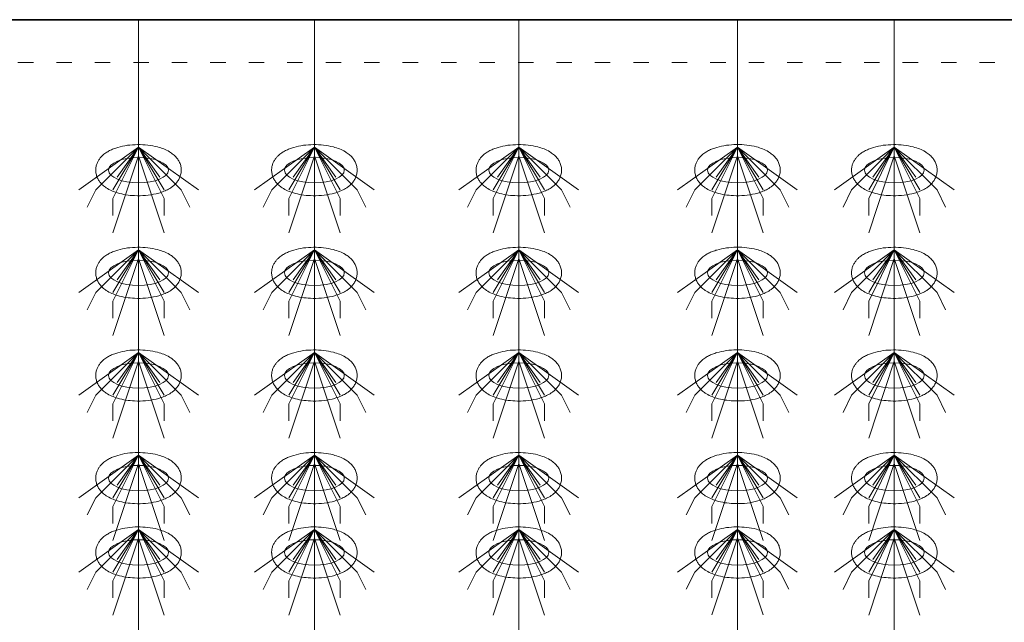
# Model space of a CAD drawing. Header units: metres. Extents: x 703769 to 722343, y 4313031 to 4317457.
# Tile 74 of 256: x 707721.5 to 707728.41, y 4313309.9 to 4313314.13. Entities that reach past the tile are written whole.
import ezdxf

# ---------------------------------------------------------------- set-up
doc = ezdxf.new("R2010")
doc.units = ezdxf.units.M
doc.header["$LTSCALE"] = 0.5
doc.linetypes.add('ACAD_ISO03W100', pattern=[30, 12, -18])
doc.linetypes.add('DASHED', pattern=[19.05, 12.7, -6.35])
for name, color, linetype, lineweight in [('4虚线层', 6, 'DASHED', 18), ('粗实线层', 7, 'Continuous', 35), ('设备', 6, 'Continuous', 18)]:
    doc.layers.add(name, color=color, linetype=linetype, lineweight=lineweight)

# ---------------------------------------------------------------- blocks, each defined once
blk = doc.blocks.new('hh_1')
at = {"layer": '设备'}
for p, q in [((-268840, 164960), (-268910, 164910)), ((-268840, 164960), (-268890, 164910)), ((-268840, 164960), (-268870, 164900)), ((-268840, 164960), (-268870, 164910)), ((-268840, 164960), (-268865, 164925)), ((-268840, 164960), (-268790, 164910)), ((-268840, 164960), (-268815, 164925)), ((-268840, 164960), (-268770, 164910)), ((-268840, 164960), (-268810, 164910)), ((-268840, 164960), (-268810, 164900)), ((-268840, 164950), (-268870, 164860)), ((-268840, 164950), (-268810, 164860)), ((-268890, 164910), (-268900, 164890)), ((-268790, 164910), (-268780, 164890)), ((-268870, 164900), (-268870, 164880)), ((-268810, 164900), (-268810, 164880))]:
    blk.add_line(p, q, dxfattribs=at)
blk = doc.blocks.new('dawda')
at = {"color": 7}
blk.add_line((535550.5, 33373.4), (541041.6, 33373.4), dxfattribs=at)
at = {"layer": '4虚线层', "color": 7, "linetype": 'ACAD_ISO03W100', "ltscale": 3}
blk.add_line((535550.5, 33323.4), (541041.6, 33323.4), dxfattribs=at)
at = {"layer": '设备', "color": 7}
for p, q in [((537941.5, 33373.4), (537941.5, 31373.4)), ((538147.3, 33373.4), (538147.3, 31373.4)), ((538386.4, 33373.4), (538386.4, 31373.4)), ((538642.3, 33373.4), (538642.3, 31373.4)), ((538825.8, 33373.4), (538825.8, 31373.4))]:
    blk.add_line(p, q, dxfattribs=at)
for centre in [(537941.5, 33197.5), (538147.3, 33197.5), (538386.4, 33197.5), (538642.3, 33197.5), (538825.8, 33197.5), (537941.5, 33077.5), (538147.3, 33077.5), (538386.4, 33077.5), (538642.3, 33077.5), (538825.8, 33077.5), (537941.5, 32957.5), (538147.3, 32957.5), (538386.4, 32957.5), (538642.3, 32957.5), (538825.8, 32957.5), (537941.5, 32837.5), (538147.3, 32837.5), (538386.4, 32837.5), (538642.3, 32837.5), (538825.8, 32837.5), (537941.5, 32750.6), (538147.3, 32750.6), (538386.4, 32750.6), (538642.3, 32750.6), (538825.8, 32750.6)]:
    blk.add_ellipse(centre, major_axis=(-35, 0), ratio=0.42498, dxfattribs=at)
for points in [[(537891.5, 33197.5), (537891.5, 33198.9), (537891.6, 33200.3), (537892.1, 33203), (537892.5, 33204.3), (537893.5, 33206.7), (537894.1, 33207.9), (537895.3, 33210), (537896, 33211), (537897.5, 33212.8), (537898.3, 33213.6), (537900.4, 33215.6), (537901.8, 33216.7), (537904.7, 33218.7), (537906.1, 33219.6), (537909.2, 33221.1), (537910.8, 33221.8), (537914, 33223.1), (537915.6, 33223.6), (537920.9, 33225.2), (537924.7, 33226), (537932.4, 33227.1), (537936.4, 33227.3), (537944.4, 33227.4), (537948.4, 33227.2), (537956.2, 33226.3), (537960.1, 33225.6), (537966.2, 33224), (537968.7, 33223.2), (537973.3, 33221.4), (537975.6, 33220.3), (537979.3, 33218.1), (537980.7, 33217.1), (537983.5, 33214.8), (537984.9, 33213.5), (537987, 33210.9), (537987.8, 33209.7), (537989.3, 33207.1), (537990, 33205.7), (537991, 33202.6), (537991.3, 33201), (537991.6, 33197.7), (537991.5, 33195.9), (537991, 33192.7), (537990.6, 33191.1), (537989.4, 33188.1), (537988.7, 33186.8), (537987.1, 33184.3), (537986.3, 33183.1), (537984.4, 33181.1), (537983.5, 33180.2), (537981.5, 33178.5), (537980.4, 33177.7), (537977.6, 33175.9), (537975.9, 33174.9), (537972.1, 33173.1), (537970.2, 33172.4), (537966.3, 33171), (537964.2, 33170.4), (537958.2, 33169), (537954, 33168.3), (537945.5, 33167.6), (537941.2, 33167.5), (537933.5, 33167.9), (537930, 33168.2), (537923.4, 33169.3), (537920.2, 33170), (537914.7, 33171.7), (537912.4, 33172.5), (537908, 33174.4), (537905.8, 33175.6), (537902.4, 33177.8), (537901, 33178.9), (537898.4, 33181.2), (537897.2, 33182.5), (537895.2, 33185.2), (537894.5, 33186.4), (537893.1, 33189), (537892.6, 33190.5), (537891.8, 33193.5), (537891.5, 33195.1), (537891.5, 33197), (537891.5, 33197.2), (537891.5, 33197.5)], [(538097.2, 33197.5), (538097.2, 33198.9), (538097.4, 33200.3), (538097.9, 33203), (538098.3, 33204.3), (538099.3, 33206.7), (538099.8, 33207.9), (538101.1, 33210), (538101.8, 33211), (538103.3, 33212.8), (538104.1, 33213.6), (538106.2, 33215.6), (538107.6, 33216.7), (538110.4, 33218.7), (538111.9, 33219.6), (538115, 33221.1), (538116.5, 33221.8), (538119.8, 33223.1), (538121.4, 33223.6), (538126.7, 33225.2), (538130.5, 33226), (538138.2, 33227.1), (538142.2, 33227.3), (538150.2, 33227.4), (538154.2, 33227.2), (538162, 33226.3), (538165.8, 33225.6), (538172, 33224), (538174.4, 33223.2), (538179.1, 33221.4), (538181.4, 33220.3), (538185, 33218.1), (538186.5, 33217.1), (538189.3, 33214.8), (538190.6, 33213.5), (538192.8, 33210.9), (538193.6, 33209.7), (538195.1, 33207.1), (538195.8, 33205.7), (538196.8, 33202.6), (538197.1, 33201), (538197.4, 33197.7), (538197.3, 33195.9), (538196.8, 33192.7), (538196.4, 33191.1), (538195.2, 33188.1), (538194.5, 33186.8), (538192.9, 33184.3), (538192.1, 33183.1), (538190.2, 33181.1), (538189.2, 33180.2), (538187.2, 33178.5), (538186.2, 33177.7), (538183.4, 33175.9), (538181.6, 33174.9), (538177.9, 33173.1), (538176, 33172.4), (538172, 33171), (538170, 33170.4), (538163.9, 33169), (538159.8, 33168.3), (538151.3, 33167.6), (538147, 33167.5), (538139.2, 33167.9), (538135.8, 33168.2), (538129.2, 33169.3), (538125.9, 33170), (538120.5, 33171.7), (538118.2, 33172.5), (538113.7, 33174.4), (538111.6, 33175.6), (538108.2, 33177.8), (538106.8, 33178.9), (538104.2, 33181.2), (538103, 33182.5), (538101, 33185.2), (538100.3, 33186.4), (538098.9, 33189), (538098.4, 33190.5), (538097.6, 33193.5), (538097.3, 33195.1), (538097.2, 33197), (538097.2, 33197.2), (538097.2, 33197.5)], [(538336.4, 33197.5), (538336.4, 33198.9), (538336.5, 33200.3), (538337.1, 33203), (538337.5, 33204.3), (538338.4, 33206.7), (538339, 33207.9), (538340.3, 33210), (538341, 33211), (538342.5, 33212.8), (538343.2, 33213.6), (538345.3, 33215.6), (538346.7, 33216.7), (538349.6, 33218.7), (538351.1, 33219.6), (538354.1, 33221.1), (538355.7, 33221.8), (538358.9, 33223.1), (538360.6, 33223.6), (538365.9, 33225.2), (538369.6, 33226), (538377.4, 33227.1), (538381.4, 33227.3), (538389.4, 33227.4), (538393.4, 33227.2), (538401.2, 33226.3), (538405, 33225.6), (538411.2, 33224), (538413.6, 33223.2), (538418.3, 33221.4), (538420.5, 33220.3), (538424.2, 33218.1), (538425.6, 33217.1), (538428.4, 33214.8), (538429.8, 33213.5), (538431.9, 33210.9), (538432.8, 33209.7), (538434.3, 33207.1), (538434.9, 33205.7), (538435.9, 33202.6), (538436.2, 33201), (538436.5, 33197.7), (538436.5, 33195.9), (538436, 33192.7), (538435.5, 33191.1), (538434.4, 33188.1), (538433.7, 33186.8), (538432.1, 33184.3), (538431.2, 33183.1), (538429.4, 33181.1), (538428.4, 33180.2), (538426.4, 33178.5), (538425.4, 33177.7), (538422.6, 33175.9), (538420.8, 33174.9), (538417.1, 33173.1), (538415.2, 33172.4), (538411.2, 33171), (538409.2, 33170.4), (538403.1, 33169), (538398.9, 33168.3), (538390.4, 33167.6), (538386.1, 33167.5), (538378.4, 33167.9), (538375, 33168.2), (538368.3, 33169.3), (538365.1, 33170), (538359.6, 33171.7), (538357.3, 33172.5), (538352.9, 33174.4), (538350.8, 33175.6), (538347.3, 33177.8), (538346, 33178.9), (538343.4, 33181.2), (538342.1, 33182.5), (538340.2, 33185.2), (538339.4, 33186.4), (538338.1, 33189), (538337.5, 33190.5), (538336.7, 33193.5), (538336.5, 33195.1), (538336.4, 33197), (538336.4, 33197.2), (538336.4, 33197.5)], [(538592.2, 33197.5), (538592.2, 33198.9), (538592.4, 33200.3), (538592.9, 33203), (538593.3, 33204.3), (538594.3, 33206.8), (538594.8, 33207.9), (538596.1, 33210), (538596.8, 33211), (538598.3, 33212.8), (538599.1, 33213.6), (538601.2, 33215.7), (538602.6, 33216.8), (538605.4, 33218.7), (538606.9, 33219.6), (538610, 33221.2), (538611.5, 33221.9), (538614.8, 33223.1), (538616.4, 33223.7), (538621.7, 33225.2), (538625.5, 33226), (538633.2, 33227.1), (538637.2, 33227.4), (538645.2, 33227.5), (538649.2, 33227.3), (538657, 33226.4), (538660.8, 33225.7), (538667, 33224.1), (538669.4, 33223.3), (538674.1, 33221.4), (538676.4, 33220.3), (538680, 33218.1), (538681.5, 33217.1), (538684.3, 33214.8), (538685.6, 33213.5), (538687.8, 33211), (538688.6, 33209.8), (538690.1, 33207.2), (538690.7, 33205.7), (538691.7, 33202.7), (538692.1, 33201), (538692.4, 33197.7), (538692.3, 33196), (538691.8, 33192.7), (538691.4, 33191.1), (538690.2, 33188.2), (538689.5, 33186.8), (538687.9, 33184.3), (538687, 33183.2), (538685.2, 33181.1), (538684.2, 33180.2), (538682.2, 33178.5), (538681.2, 33177.8), (538678.4, 33175.9), (538676.6, 33174.9), (538672.9, 33173.2), (538671, 33172.4), (538667, 33171), (538665, 33170.5), (538658.9, 33169), (538654.8, 33168.4), (538646.3, 33167.6), (538642, 33167.6), (538634.2, 33167.9), (538630.8, 33168.3), (538624.2, 33169.3), (538620.9, 33170.1), (538615.5, 33171.7), (538613.2, 33172.5), (538608.7, 33174.5), (538606.6, 33175.6), (538603.2, 33177.9), (538601.8, 33178.9), (538599.2, 33181.2), (538598, 33182.6), (538596, 33185.2), (538595.2, 33186.4), (538593.9, 33189.1), (538593.4, 33190.5), (538592.6, 33193.5), (538592.3, 33195.2), (538592.2, 33197), (538592.2, 33197.3), (538592.2, 33197.5)], [(538775.8, 33197.5), (538775.8, 33198.9), (538775.9, 33200.3), (538776.4, 33203), (538776.8, 33204.3), (538777.8, 33206.7), (538778.4, 33207.9), (538779.7, 33210), (538780.4, 33211), (538781.8, 33212.8), (538782.6, 33213.6), (538784.7, 33215.6), (538786.1, 33216.7), (538789, 33218.7), (538790.4, 33219.6), (538793.5, 33221.1), (538795.1, 33221.8), (538798.3, 33223.1), (538799.9, 33223.6), (538805.2, 33225.2), (538809, 33226), (538816.7, 33227.1), (538820.7, 33227.3), (538828.7, 33227.4), (538832.7, 33227.2), (538840.6, 33226.3), (538844.4, 33225.6), (538850.5, 33224), (538853, 33223.2), (538857.7, 33221.4), (538859.9, 33220.3), (538863.6, 33218.1), (538865, 33217.1), (538867.8, 33214.8), (538869.2, 33213.5), (538871.3, 33210.9), (538872.1, 33209.7), (538873.6, 33207.1), (538874.3, 33205.7), (538875.3, 33202.6), (538875.6, 33201), (538875.9, 33197.7), (538875.9, 33195.9), (538875.4, 33192.7), (538874.9, 33191.1), (538873.8, 33188.1), (538873, 33186.8), (538871.5, 33184.3), (538870.6, 33183.1), (538868.7, 33181.1), (538867.8, 33180.2), (538865.8, 33178.5), (538864.7, 33177.7), (538862, 33175.9), (538860.2, 33174.9), (538856.4, 33173.1), (538854.5, 33172.4), (538850.6, 33171), (538848.5, 33170.4), (538842.5, 33169), (538838.3, 33168.3), (538829.8, 33167.6), (538825.5, 33167.5), (538817.8, 33167.9), (538814.3, 33168.2), (538807.7, 33169.3), (538804.5, 33170), (538799, 33171.7), (538796.7, 33172.5), (538792.3, 33174.4), (538790.1, 33175.6), (538786.7, 33177.8), (538785.4, 33178.9), (538782.8, 33181.2), (538781.5, 33182.5), (538779.6, 33185.2), (538778.8, 33186.4), (538777.5, 33189), (538776.9, 33190.5), (538776.1, 33193.5), (538775.8, 33195.1), (538775.8, 33197), (538775.8, 33197.2), (538775.8, 33197.5)], [(537891.5, 33077.5), (537891.5, 33078.9), (537891.6, 33080.3), (537892.1, 33083), (537892.5, 33084.3), (537893.5, 33086.7), (537894.1, 33087.9), (537895.3, 33090), (537896, 33091), (537897.5, 33092.8), (537898.3, 33093.6), (537900.4, 33095.6), (537901.8, 33096.7), (537904.7, 33098.7), (537906.1, 33099.6), (537909.2, 33101.1), (537910.8, 33101.8), (537914, 33103.1), (537915.6, 33103.6), (537920.9, 33105.2), (537924.7, 33106), (537932.4, 33107.1), (537936.4, 33107.3), (537944.4, 33107.4), (537948.4, 33107.2), (537956.2, 33106.3), (537960.1, 33105.6), (537966.2, 33104), (537968.7, 33103.2), (537973.3, 33101.4), (537975.6, 33100.3), (537979.3, 33098.1), (537980.7, 33097.1), (537983.5, 33094.8), (537984.9, 33093.5), (537987, 33090.9), (537987.8, 33089.7), (537989.3, 33087.1), (537990, 33085.7), (537991, 33082.6), (537991.3, 33081), (537991.6, 33077.7), (537991.5, 33075.9), (537991, 33072.7), (537990.6, 33071.1), (537989.4, 33068.1), (537988.7, 33066.8), (537987.1, 33064.3), (537986.3, 33063.1), (537984.4, 33061.1), (537983.5, 33060.2), (537981.5, 33058.5), (537980.4, 33057.7), (537977.6, 33055.9), (537975.9, 33054.9), (537972.1, 33053.1), (537970.2, 33052.4), (537966.3, 33051), (537964.2, 33050.4), (537958.2, 33049), (537954, 33048.3), (537945.5, 33047.6), (537941.2, 33047.5), (537933.5, 33047.9), (537930, 33048.2), (537923.4, 33049.3), (537920.2, 33050), (537914.7, 33051.7), (537912.4, 33052.5), (537908, 33054.4), (537905.8, 33055.6), (537902.4, 33057.8), (537901, 33058.9), (537898.4, 33061.2), (537897.2, 33062.5), (537895.2, 33065.2), (537894.5, 33066.4), (537893.1, 33069), (537892.6, 33070.5), (537891.8, 33073.5), (537891.5, 33075.1), (537891.5, 33077), (537891.5, 33077.2), (537891.5, 33077.5)], [(538097.2, 33077.5), (538097.2, 33078.9), (538097.4, 33080.3), (538097.9, 33083), (538098.3, 33084.3), (538099.3, 33086.7), (538099.8, 33087.9), (538101.1, 33090), (538101.8, 33091), (538103.3, 33092.8), (538104.1, 33093.6), (538106.2, 33095.6), (538107.6, 33096.7), (538110.4, 33098.7), (538111.9, 33099.6), (538115, 33101.1), (538116.5, 33101.8), (538119.8, 33103.1), (538121.4, 33103.6), (538126.7, 33105.2), (538130.5, 33106), (538138.2, 33107.1), (538142.2, 33107.3), (538150.2, 33107.4), (538154.2, 33107.2), (538162, 33106.3), (538165.8, 33105.6), (538172, 33104), (538174.4, 33103.2), (538179.1, 33101.4), (538181.4, 33100.3), (538185, 33098.1), (538186.5, 33097.1), (538189.3, 33094.8), (538190.6, 33093.5), (538192.8, 33090.9), (538193.6, 33089.7), (538195.1, 33087.1), (538195.8, 33085.7), (538196.8, 33082.6), (538197.1, 33081), (538197.4, 33077.7), (538197.3, 33075.9), (538196.8, 33072.7), (538196.4, 33071.1), (538195.2, 33068.1), (538194.5, 33066.8), (538192.9, 33064.3), (538192.1, 33063.1), (538190.2, 33061.1), (538189.2, 33060.2), (538187.2, 33058.5), (538186.2, 33057.7), (538183.4, 33055.9), (538181.6, 33054.9), (538177.9, 33053.1), (538176, 33052.4), (538172, 33051), (538170, 33050.4), (538163.9, 33049), (538159.8, 33048.3), (538151.3, 33047.6), (538147, 33047.5), (538139.2, 33047.9), (538135.8, 33048.2), (538129.2, 33049.3), (538125.9, 33050), (538120.5, 33051.7), (538118.2, 33052.5), (538113.7, 33054.4), (538111.6, 33055.6), (538108.2, 33057.8), (538106.8, 33058.9), (538104.2, 33061.2), (538103, 33062.5), (538101, 33065.2), (538100.3, 33066.4), (538098.9, 33069), (538098.4, 33070.5), (538097.6, 33073.5), (538097.3, 33075.1), (538097.2, 33077), (538097.2, 33077.2), (538097.2, 33077.5)], [(538336.4, 33077.5), (538336.4, 33078.9), (538336.5, 33080.3), (538337.1, 33083), (538337.5, 33084.3), (538338.4, 33086.7), (538339, 33087.9), (538340.3, 33090), (538341, 33091), (538342.5, 33092.8), (538343.2, 33093.6), (538345.3, 33095.6), (538346.7, 33096.7), (538349.6, 33098.7), (538351.1, 33099.6), (538354.1, 33101.1), (538355.7, 33101.8), (538358.9, 33103.1), (538360.6, 33103.6), (538365.9, 33105.2), (538369.6, 33106), (538377.4, 33107.1), (538381.4, 33107.3), (538389.4, 33107.4), (538393.4, 33107.2), (538401.2, 33106.3), (538405, 33105.6), (538411.2, 33104), (538413.6, 33103.2), (538418.3, 33101.4), (538420.5, 33100.3), (538424.2, 33098.1), (538425.6, 33097.1), (538428.4, 33094.8), (538429.8, 33093.5), (538431.9, 33090.9), (538432.8, 33089.7), (538434.3, 33087.1), (538434.9, 33085.7), (538435.9, 33082.6), (538436.2, 33081), (538436.5, 33077.7), (538436.5, 33075.9), (538436, 33072.7), (538435.5, 33071.1), (538434.4, 33068.1), (538433.7, 33066.8), (538432.1, 33064.3), (538431.2, 33063.1), (538429.4, 33061.1), (538428.4, 33060.2), (538426.4, 33058.5), (538425.4, 33057.7), (538422.6, 33055.9), (538420.8, 33054.9), (538417.1, 33053.1), (538415.2, 33052.4), (538411.2, 33051), (538409.2, 33050.4), (538403.1, 33049), (538398.9, 33048.3), (538390.4, 33047.6), (538386.1, 33047.5), (538378.4, 33047.9), (538375, 33048.2), (538368.3, 33049.3), (538365.1, 33050), (538359.6, 33051.7), (538357.3, 33052.5), (538352.9, 33054.4), (538350.8, 33055.6), (538347.3, 33057.8), (538346, 33058.9), (538343.4, 33061.2), (538342.1, 33062.5), (538340.2, 33065.2), (538339.4, 33066.4), (538338.1, 33069), (538337.5, 33070.5), (538336.7, 33073.5), (538336.5, 33075.1), (538336.4, 33077), (538336.4, 33077.2), (538336.4, 33077.5)], [(538592.2, 33077.5), (538592.2, 33078.9), (538592.4, 33080.3), (538592.9, 33083), (538593.3, 33084.3), (538594.3, 33086.8), (538594.8, 33087.9), (538596.1, 33090), (538596.8, 33091), (538598.3, 33092.8), (538599.1, 33093.6), (538601.2, 33095.7), (538602.6, 33096.8), (538605.4, 33098.7), (538606.9, 33099.6), (538610, 33101.2), (538611.5, 33101.9), (538614.8, 33103.1), (538616.4, 33103.7), (538621.7, 33105.2), (538625.5, 33106), (538633.2, 33107.1), (538637.2, 33107.4), (538645.2, 33107.5), (538649.2, 33107.3), (538657, 33106.4), (538660.8, 33105.7), (538667, 33104.1), (538669.4, 33103.3), (538674.1, 33101.4), (538676.4, 33100.3), (538680, 33098.1), (538681.5, 33097.1), (538684.3, 33094.8), (538685.6, 33093.5), (538687.8, 33091), (538688.6, 33089.8), (538690.1, 33087.2), (538690.7, 33085.7), (538691.7, 33082.7), (538692.1, 33081), (538692.4, 33077.7), (538692.3, 33076), (538691.8, 33072.7), (538691.4, 33071.1), (538690.2, 33068.2), (538689.5, 33066.8), (538687.9, 33064.3), (538687, 33063.2), (538685.2, 33061.1), (538684.2, 33060.2), (538682.2, 33058.5), (538681.2, 33057.8), (538678.4, 33055.9), (538676.6, 33054.9), (538672.9, 33053.2), (538671, 33052.4), (538667, 33051), (538665, 33050.5), (538658.9, 33049), (538654.8, 33048.4), (538646.3, 33047.6), (538642, 33047.6), (538634.2, 33047.9), (538630.8, 33048.3), (538624.2, 33049.3), (538620.9, 33050.1), (538615.5, 33051.7), (538613.2, 33052.5), (538608.7, 33054.5), (538606.6, 33055.6), (538603.2, 33057.9), (538601.8, 33058.9), (538599.2, 33061.2), (538598, 33062.6), (538596, 33065.2), (538595.2, 33066.4), (538593.9, 33069.1), (538593.4, 33070.5), (538592.6, 33073.5), (538592.3, 33075.2), (538592.2, 33077), (538592.2, 33077.3), (538592.2, 33077.5)], [(538775.8, 33077.5), (538775.8, 33078.9), (538775.9, 33080.3), (538776.4, 33083), (538776.8, 33084.3), (538777.8, 33086.7), (538778.4, 33087.9), (538779.7, 33090), (538780.4, 33091), (538781.8, 33092.8), (538782.6, 33093.6), (538784.7, 33095.6), (538786.1, 33096.7), (538789, 33098.7), (538790.4, 33099.6), (538793.5, 33101.1), (538795.1, 33101.8), (538798.3, 33103.1), (538799.9, 33103.6), (538805.2, 33105.2), (538809, 33106), (538816.7, 33107.1), (538820.7, 33107.3), (538828.7, 33107.4), (538832.7, 33107.2), (538840.6, 33106.3), (538844.4, 33105.6), (538850.5, 33104), (538853, 33103.2), (538857.7, 33101.4), (538859.9, 33100.3), (538863.6, 33098.1), (538865, 33097.1), (538867.8, 33094.8), (538869.2, 33093.5), (538871.3, 33090.9), (538872.1, 33089.7), (538873.6, 33087.1), (538874.3, 33085.7), (538875.3, 33082.6), (538875.6, 33081), (538875.9, 33077.7), (538875.9, 33075.9), (538875.4, 33072.7), (538874.9, 33071.1), (538873.8, 33068.1), (538873, 33066.8), (538871.5, 33064.3), (538870.6, 33063.1), (538868.7, 33061.1), (538867.8, 33060.2), (538865.8, 33058.5), (538864.7, 33057.7), (538862, 33055.9), (538860.2, 33054.9), (538856.4, 33053.1), (538854.5, 33052.4), (538850.6, 33051), (538848.5, 33050.4), (538842.5, 33049), (538838.3, 33048.3), (538829.8, 33047.6), (538825.5, 33047.5), (538817.8, 33047.9), (538814.3, 33048.2), (538807.7, 33049.3), (538804.5, 33050), (538799, 33051.7), (538796.7, 33052.5), (538792.3, 33054.4), (538790.1, 33055.6), (538786.7, 33057.8), (538785.4, 33058.9), (538782.8, 33061.2), (538781.5, 33062.5), (538779.6, 33065.2), (538778.8, 33066.4), (538777.5, 33069), (538776.9, 33070.5), (538776.1, 33073.5), (538775.8, 33075.1), (538775.8, 33077), (538775.8, 33077.2), (538775.8, 33077.5)], [(537891.5, 32957.5), (537891.5, 32958.9), (537891.6, 32960.3), (537892.1, 32963), (537892.5, 32964.3), (537893.5, 32966.7), (537894.1, 32967.9), (537895.3, 32970), (537896, 32971), (537897.5, 32972.8), (537898.3, 32973.6), (537900.4, 32975.6), (537901.8, 32976.7), (537904.7, 32978.7), (537906.1, 32979.6), (537909.2, 32981.1), (537910.8, 32981.8), (537914, 32983.1), (537915.6, 32983.6), (537920.9, 32985.2), (537924.7, 32986), (537932.4, 32987.1), (537936.4, 32987.3), (537944.4, 32987.4), (537948.4, 32987.2), (537956.2, 32986.3), (537960.1, 32985.6), (537966.2, 32984), (537968.7, 32983.2), (537973.3, 32981.4), (537975.6, 32980.3), (537979.3, 32978.1), (537980.7, 32977.1), (537983.5, 32974.8), (537984.9, 32973.5), (537987, 32970.9), (537987.8, 32969.7), (537989.3, 32967.1), (537990, 32965.7), (537991, 32962.6), (537991.3, 32961), (537991.6, 32957.7), (537991.5, 32955.9), (537991, 32952.7), (537990.6, 32951.1), (537989.4, 32948.1), (537988.7, 32946.8), (537987.1, 32944.3), (537986.3, 32943.1), (537984.4, 32941.1), (537983.5, 32940.2), (537981.5, 32938.5), (537980.4, 32937.7), (537977.6, 32935.9), (537975.9, 32934.9), (537972.1, 32933.1), (537970.2, 32932.4), (537966.3, 32931), (537964.2, 32930.4), (537958.2, 32929), (537954, 32928.3), (537945.5, 32927.6), (537941.2, 32927.5), (537933.5, 32927.9), (537930, 32928.2), (537923.4, 32929.3), (537920.2, 32930), (537914.7, 32931.7), (537912.4, 32932.5), (537908, 32934.4), (537905.8, 32935.6), (537902.4, 32937.8), (537901, 32938.9), (537898.4, 32941.2), (537897.2, 32942.5), (537895.2, 32945.2), (537894.5, 32946.4), (537893.1, 32949), (537892.6, 32950.5), (537891.8, 32953.5), (537891.5, 32955.1), (537891.5, 32957), (537891.5, 32957.2), (537891.5, 32957.5)], [(538097.2, 32957.5), (538097.2, 32958.9), (538097.4, 32960.3), (538097.9, 32963), (538098.3, 32964.3), (538099.3, 32966.7), (538099.8, 32967.9), (538101.1, 32970), (538101.8, 32971), (538103.3, 32972.8), (538104.1, 32973.6), (538106.2, 32975.6), (538107.6, 32976.7), (538110.4, 32978.7), (538111.9, 32979.6), (538115, 32981.1), (538116.5, 32981.8), (538119.8, 32983.1), (538121.4, 32983.6), (538126.7, 32985.2), (538130.5, 32986), (538138.2, 32987.1), (538142.2, 32987.3), (538150.2, 32987.4), (538154.2, 32987.2), (538162, 32986.3), (538165.8, 32985.6), (538172, 32984), (538174.4, 32983.2), (538179.1, 32981.4), (538181.4, 32980.3), (538185, 32978.1), (538186.5, 32977.1), (538189.3, 32974.8), (538190.6, 32973.5), (538192.8, 32970.9), (538193.6, 32969.7), (538195.1, 32967.1), (538195.8, 32965.7), (538196.8, 32962.6), (538197.1, 32961), (538197.4, 32957.7), (538197.3, 32955.9), (538196.8, 32952.7), (538196.4, 32951.1), (538195.2, 32948.1), (538194.5, 32946.8), (538192.9, 32944.3), (538192.1, 32943.1), (538190.2, 32941.1), (538189.2, 32940.2), (538187.2, 32938.5), (538186.2, 32937.7), (538183.4, 32935.9), (538181.6, 32934.9), (538177.9, 32933.1), (538176, 32932.4), (538172, 32931), (538170, 32930.4), (538163.9, 32929), (538159.8, 32928.3), (538151.3, 32927.6), (538147, 32927.5), (538139.2, 32927.9), (538135.8, 32928.2), (538129.2, 32929.3), (538125.9, 32930), (538120.5, 32931.7), (538118.2, 32932.5), (538113.7, 32934.4), (538111.6, 32935.6), (538108.2, 32937.8), (538106.8, 32938.9), (538104.2, 32941.2), (538103, 32942.5), (538101, 32945.2), (538100.3, 32946.4), (538098.9, 32949), (538098.4, 32950.5), (538097.6, 32953.5), (538097.3, 32955.1), (538097.2, 32957), (538097.2, 32957.2), (538097.2, 32957.5)], [(538336.4, 32957.5), (538336.4, 32958.9), (538336.5, 32960.3), (538337.1, 32963), (538337.5, 32964.3), (538338.4, 32966.7), (538339, 32967.9), (538340.3, 32970), (538341, 32971), (538342.5, 32972.8), (538343.2, 32973.6), (538345.3, 32975.6), (538346.7, 32976.7), (538349.6, 32978.7), (538351.1, 32979.6), (538354.1, 32981.1), (538355.7, 32981.8), (538358.9, 32983.1), (538360.6, 32983.6), (538365.9, 32985.2), (538369.6, 32986), (538377.4, 32987.1), (538381.4, 32987.3), (538389.4, 32987.4), (538393.4, 32987.2), (538401.2, 32986.3), (538405, 32985.6), (538411.2, 32984), (538413.6, 32983.2), (538418.3, 32981.4), (538420.5, 32980.3), (538424.2, 32978.1), (538425.6, 32977.1), (538428.4, 32974.8), (538429.8, 32973.5), (538431.9, 32970.9), (538432.8, 32969.7), (538434.3, 32967.1), (538434.9, 32965.7), (538435.9, 32962.6), (538436.2, 32961), (538436.5, 32957.7), (538436.5, 32955.9), (538436, 32952.7), (538435.5, 32951.1), (538434.4, 32948.1), (538433.7, 32946.8), (538432.1, 32944.3), (538431.2, 32943.1), (538429.4, 32941.1), (538428.4, 32940.2), (538426.4, 32938.5), (538425.4, 32937.7), (538422.6, 32935.9), (538420.8, 32934.9), (538417.1, 32933.1), (538415.2, 32932.4), (538411.2, 32931), (538409.2, 32930.4), (538403.1, 32929), (538398.9, 32928.3), (538390.4, 32927.6), (538386.1, 32927.5), (538378.4, 32927.9), (538375, 32928.2), (538368.3, 32929.3), (538365.1, 32930), (538359.6, 32931.7), (538357.3, 32932.5), (538352.9, 32934.4), (538350.8, 32935.6), (538347.3, 32937.8), (538346, 32938.9), (538343.4, 32941.2), (538342.1, 32942.5), (538340.2, 32945.2), (538339.4, 32946.4), (538338.1, 32949), (538337.5, 32950.5), (538336.7, 32953.5), (538336.5, 32955.1), (538336.4, 32957), (538336.4, 32957.2), (538336.4, 32957.5)], [(538592.2, 32957.5), (538592.2, 32958.9), (538592.4, 32960.3), (538592.9, 32963), (538593.3, 32964.3), (538594.3, 32966.8), (538594.8, 32967.9), (538596.1, 32970), (538596.8, 32971), (538598.3, 32972.8), (538599.1, 32973.6), (538601.2, 32975.7), (538602.6, 32976.8), (538605.4, 32978.7), (538606.9, 32979.6), (538610, 32981.2), (538611.5, 32981.9), (538614.8, 32983.1), (538616.4, 32983.7), (538621.7, 32985.2), (538625.5, 32986), (538633.2, 32987.1), (538637.2, 32987.4), (538645.2, 32987.5), (538649.2, 32987.3), (538657, 32986.4), (538660.8, 32985.7), (538667, 32984.1), (538669.4, 32983.3), (538674.1, 32981.4), (538676.4, 32980.3), (538680, 32978.1), (538681.5, 32977.1), (538684.3, 32974.8), (538685.6, 32973.5), (538687.8, 32971), (538688.6, 32969.8), (538690.1, 32967.2), (538690.7, 32965.7), (538691.7, 32962.7), (538692.1, 32961), (538692.4, 32957.7), (538692.3, 32956), (538691.8, 32952.7), (538691.4, 32951.1), (538690.2, 32948.2), (538689.5, 32946.8), (538687.9, 32944.3), (538687, 32943.2), (538685.2, 32941.1), (538684.2, 32940.2), (538682.2, 32938.5), (538681.2, 32937.8), (538678.4, 32935.9), (538676.6, 32934.9), (538672.9, 32933.2), (538671, 32932.4), (538667, 32931), (538665, 32930.5), (538658.9, 32929), (538654.8, 32928.4), (538646.3, 32927.6), (538642, 32927.6), (538634.2, 32927.9), (538630.8, 32928.3), (538624.2, 32929.3), (538620.9, 32930.1), (538615.5, 32931.7), (538613.2, 32932.5), (538608.7, 32934.5), (538606.6, 32935.6), (538603.2, 32937.9), (538601.8, 32938.9), (538599.2, 32941.2), (538598, 32942.6), (538596, 32945.2), (538595.2, 32946.4), (538593.9, 32949.1), (538593.4, 32950.5), (538592.6, 32953.5), (538592.3, 32955.2), (538592.2, 32957), (538592.2, 32957.3), (538592.2, 32957.5)], [(538775.8, 32957.5), (538775.8, 32958.9), (538775.9, 32960.3), (538776.4, 32963), (538776.8, 32964.3), (538777.8, 32966.7), (538778.4, 32967.9), (538779.7, 32970), (538780.4, 32971), (538781.8, 32972.8), (538782.6, 32973.6), (538784.7, 32975.6), (538786.1, 32976.7), (538789, 32978.7), (538790.4, 32979.6), (538793.5, 32981.1), (538795.1, 32981.8), (538798.3, 32983.1), (538799.9, 32983.6), (538805.2, 32985.2), (538809, 32986), (538816.7, 32987.1), (538820.7, 32987.3), (538828.7, 32987.4), (538832.7, 32987.2), (538840.6, 32986.3), (538844.4, 32985.6), (538850.5, 32984), (538853, 32983.2), (538857.7, 32981.4), (538859.9, 32980.3), (538863.6, 32978.1), (538865, 32977.1), (538867.8, 32974.8), (538869.2, 32973.5), (538871.3, 32970.9), (538872.1, 32969.7), (538873.6, 32967.1), (538874.3, 32965.7), (538875.3, 32962.6), (538875.6, 32961), (538875.9, 32957.7), (538875.9, 32955.9), (538875.4, 32952.7), (538874.9, 32951.1), (538873.8, 32948.1), (538873, 32946.8), (538871.5, 32944.3), (538870.6, 32943.1), (538868.7, 32941.1), (538867.8, 32940.2), (538865.8, 32938.5), (538864.7, 32937.7), (538862, 32935.9), (538860.2, 32934.9), (538856.4, 32933.1), (538854.5, 32932.4), (538850.6, 32931), (538848.5, 32930.4), (538842.5, 32929), (538838.3, 32928.3), (538829.8, 32927.6), (538825.5, 32927.5), (538817.8, 32927.9), (538814.3, 32928.2), (538807.7, 32929.3), (538804.5, 32930), (538799, 32931.7), (538796.7, 32932.5), (538792.3, 32934.4), (538790.1, 32935.6), (538786.7, 32937.8), (538785.4, 32938.9), (538782.8, 32941.2), (538781.5, 32942.5), (538779.6, 32945.2), (538778.8, 32946.4), (538777.5, 32949), (538776.9, 32950.5), (538776.1, 32953.5), (538775.8, 32955.1), (538775.8, 32957), (538775.8, 32957.2), (538775.8, 32957.5)], [(537891.5, 32837.5), (537891.5, 32838.9), (537891.6, 32840.3), (537892.1, 32843), (537892.5, 32844.3), (537893.5, 32846.7), (537894.1, 32847.9), (537895.3, 32850), (537896, 32851), (537897.5, 32852.8), (537898.3, 32853.6), (537900.4, 32855.6), (537901.8, 32856.7), (537904.7, 32858.7), (537906.1, 32859.6), (537909.2, 32861.1), (537910.8, 32861.8), (537914, 32863.1), (537915.6, 32863.6), (537920.9, 32865.2), (537924.7, 32866), (537932.4, 32867.1), (537936.4, 32867.3), (537944.4, 32867.4), (537948.4, 32867.2), (537956.2, 32866.3), (537960.1, 32865.6), (537966.2, 32864), (537968.7, 32863.2), (537973.3, 32861.4), (537975.6, 32860.3), (537979.3, 32858.1), (537980.7, 32857.1), (537983.5, 32854.8), (537984.9, 32853.5), (537987, 32850.9), (537987.8, 32849.7), (537989.3, 32847.1), (537990, 32845.7), (537991, 32842.6), (537991.3, 32841), (537991.6, 32837.7), (537991.5, 32835.9), (537991, 32832.7), (537990.6, 32831.1), (537989.4, 32828.1), (537988.7, 32826.8), (537987.1, 32824.3), (537986.3, 32823.1), (537984.4, 32821.1), (537983.5, 32820.2), (537981.5, 32818.5), (537980.4, 32817.7), (537977.6, 32815.9), (537975.9, 32814.9), (537972.1, 32813.1), (537970.2, 32812.4), (537966.3, 32811), (537964.2, 32810.4), (537958.2, 32809), (537954, 32808.3), (537945.5, 32807.6), (537941.2, 32807.5), (537933.5, 32807.9), (537930, 32808.2), (537923.4, 32809.3), (537920.2, 32810), (537914.7, 32811.7), (537912.4, 32812.5), (537908, 32814.4), (537905.8, 32815.6), (537902.4, 32817.8), (537901, 32818.9), (537898.4, 32821.2), (537897.2, 32822.5), (537895.2, 32825.2), (537894.5, 32826.4), (537893.1, 32829), (537892.6, 32830.5), (537891.8, 32833.5), (537891.5, 32835.1), (537891.5, 32837), (537891.5, 32837.2), (537891.5, 32837.5)], [(538097.2, 32837.5), (538097.2, 32838.9), (538097.4, 32840.3), (538097.9, 32843), (538098.3, 32844.3), (538099.3, 32846.7), (538099.8, 32847.9), (538101.1, 32850), (538101.8, 32851), (538103.3, 32852.8), (538104.1, 32853.6), (538106.2, 32855.6), (538107.6, 32856.7), (538110.4, 32858.7), (538111.9, 32859.6), (538115, 32861.1), (538116.5, 32861.8), (538119.8, 32863.1), (538121.4, 32863.6), (538126.7, 32865.2), (538130.5, 32866), (538138.2, 32867.1), (538142.2, 32867.3), (538150.2, 32867.4), (538154.2, 32867.2), (538162, 32866.3), (538165.8, 32865.6), (538172, 32864), (538174.4, 32863.2), (538179.1, 32861.4), (538181.4, 32860.3), (538185, 32858.1), (538186.5, 32857.1), (538189.3, 32854.8), (538190.6, 32853.5), (538192.8, 32850.9), (538193.6, 32849.7), (538195.1, 32847.1), (538195.8, 32845.7), (538196.8, 32842.6), (538197.1, 32841), (538197.4, 32837.7), (538197.3, 32835.9), (538196.8, 32832.7), (538196.4, 32831.1), (538195.2, 32828.1), (538194.5, 32826.8), (538192.9, 32824.3), (538192.1, 32823.1), (538190.2, 32821.1), (538189.2, 32820.2), (538187.2, 32818.5), (538186.2, 32817.7), (538183.4, 32815.9), (538181.6, 32814.9), (538177.9, 32813.1), (538176, 32812.4), (538172, 32811), (538170, 32810.4), (538163.9, 32809), (538159.8, 32808.3), (538151.3, 32807.6), (538147, 32807.5), (538139.2, 32807.9), (538135.8, 32808.2), (538129.2, 32809.3), (538125.9, 32810), (538120.5, 32811.7), (538118.2, 32812.5), (538113.7, 32814.4), (538111.6, 32815.6), (538108.2, 32817.8), (538106.8, 32818.9), (538104.2, 32821.2), (538103, 32822.5), (538101, 32825.2), (538100.3, 32826.4), (538098.9, 32829), (538098.4, 32830.5), (538097.6, 32833.5), (538097.3, 32835.1), (538097.2, 32837), (538097.2, 32837.2), (538097.2, 32837.5)], [(538336.4, 32837.5), (538336.4, 32838.9), (538336.5, 32840.3), (538337.1, 32843), (538337.5, 32844.3), (538338.4, 32846.7), (538339, 32847.9), (538340.3, 32850), (538341, 32851), (538342.5, 32852.8), (538343.2, 32853.6), (538345.3, 32855.6), (538346.7, 32856.7), (538349.6, 32858.7), (538351.1, 32859.6), (538354.1, 32861.1), (538355.7, 32861.8), (538358.9, 32863.1), (538360.6, 32863.6), (538365.9, 32865.2), (538369.6, 32866), (538377.4, 32867.1), (538381.4, 32867.3), (538389.4, 32867.4), (538393.4, 32867.2), (538401.2, 32866.3), (538405, 32865.6), (538411.2, 32864), (538413.6, 32863.2), (538418.3, 32861.4), (538420.5, 32860.3), (538424.2, 32858.1), (538425.6, 32857.1), (538428.4, 32854.8), (538429.8, 32853.5), (538431.9, 32850.9), (538432.8, 32849.7), (538434.3, 32847.1), (538434.9, 32845.7), (538435.9, 32842.6), (538436.2, 32841), (538436.5, 32837.7), (538436.5, 32835.9), (538436, 32832.7), (538435.5, 32831.1), (538434.4, 32828.1), (538433.7, 32826.8), (538432.1, 32824.3), (538431.2, 32823.1), (538429.4, 32821.1), (538428.4, 32820.2), (538426.4, 32818.5), (538425.4, 32817.7), (538422.6, 32815.9), (538420.8, 32814.9), (538417.1, 32813.1), (538415.2, 32812.4), (538411.2, 32811), (538409.2, 32810.4), (538403.1, 32809), (538398.9, 32808.3), (538390.4, 32807.6), (538386.1, 32807.5), (538378.4, 32807.9), (538375, 32808.2), (538368.3, 32809.3), (538365.1, 32810), (538359.6, 32811.7), (538357.3, 32812.5), (538352.9, 32814.4), (538350.8, 32815.6), (538347.3, 32817.8), (538346, 32818.9), (538343.4, 32821.2), (538342.1, 32822.5), (538340.2, 32825.2), (538339.4, 32826.4), (538338.1, 32829), (538337.5, 32830.5), (538336.7, 32833.5), (538336.5, 32835.1), (538336.4, 32837), (538336.4, 32837.2), (538336.4, 32837.5)], [(538592.2, 32837.5), (538592.2, 32838.9), (538592.4, 32840.3), (538592.9, 32843), (538593.3, 32844.3), (538594.3, 32846.8), (538594.8, 32847.9), (538596.1, 32850), (538596.8, 32851), (538598.3, 32852.8), (538599.1, 32853.6), (538601.2, 32855.7), (538602.6, 32856.8), (538605.4, 32858.7), (538606.9, 32859.6), (538610, 32861.2), (538611.5, 32861.9), (538614.8, 32863.1), (538616.4, 32863.7), (538621.7, 32865.2), (538625.5, 32866), (538633.2, 32867.1), (538637.2, 32867.4), (538645.2, 32867.5), (538649.2, 32867.3), (538657, 32866.4), (538660.8, 32865.7), (538667, 32864.1), (538669.4, 32863.3), (538674.1, 32861.4), (538676.4, 32860.3), (538680, 32858.1), (538681.5, 32857.1), (538684.3, 32854.8), (538685.6, 32853.5), (538687.8, 32851), (538688.6, 32849.8), (538690.1, 32847.2), (538690.7, 32845.7), (538691.7, 32842.7), (538692.1, 32841), (538692.4, 32837.7), (538692.3, 32836), (538691.8, 32832.7), (538691.4, 32831.1), (538690.2, 32828.2), (538689.5, 32826.8), (538687.9, 32824.3), (538687, 32823.2), (538685.2, 32821.1), (538684.2, 32820.2), (538682.2, 32818.5), (538681.2, 32817.8), (538678.4, 32815.9), (538676.6, 32814.9), (538672.9, 32813.2), (538671, 32812.4), (538667, 32811), (538665, 32810.5), (538658.9, 32809), (538654.8, 32808.4), (538646.3, 32807.6), (538642, 32807.6), (538634.2, 32807.9), (538630.8, 32808.3), (538624.2, 32809.3), (538620.9, 32810.1), (538615.5, 32811.7), (538613.2, 32812.5), (538608.7, 32814.5), (538606.6, 32815.6), (538603.2, 32817.9), (538601.8, 32818.9), (538599.2, 32821.2), (538598, 32822.6), (538596, 32825.2), (538595.2, 32826.4), (538593.9, 32829.1), (538593.4, 32830.5), (538592.6, 32833.5), (538592.3, 32835.2), (538592.2, 32837), (538592.2, 32837.3), (538592.2, 32837.5)], [(538775.8, 32837.5), (538775.8, 32838.9), (538775.9, 32840.3), (538776.4, 32843), (538776.8, 32844.3), (538777.8, 32846.7), (538778.4, 32847.9), (538779.7, 32850), (538780.4, 32851), (538781.8, 32852.8), (538782.6, 32853.6), (538784.7, 32855.6), (538786.1, 32856.7), (538789, 32858.7), (538790.4, 32859.6), (538793.5, 32861.1), (538795.1, 32861.8), (538798.3, 32863.1), (538799.9, 32863.6), (538805.2, 32865.2), (538809, 32866), (538816.7, 32867.1), (538820.7, 32867.3), (538828.7, 32867.4), (538832.7, 32867.2), (538840.6, 32866.3), (538844.4, 32865.6), (538850.5, 32864), (538853, 32863.2), (538857.7, 32861.4), (538859.9, 32860.3), (538863.6, 32858.1), (538865, 32857.1), (538867.8, 32854.8), (538869.2, 32853.5), (538871.3, 32850.9), (538872.1, 32849.7), (538873.6, 32847.1), (538874.3, 32845.7), (538875.3, 32842.6), (538875.6, 32841), (538875.9, 32837.7), (538875.9, 32835.9), (538875.4, 32832.7), (538874.9, 32831.1), (538873.8, 32828.1), (538873, 32826.8), (538871.5, 32824.3), (538870.6, 32823.1), (538868.7, 32821.1), (538867.8, 32820.2), (538865.8, 32818.5), (538864.7, 32817.7), (538862, 32815.9), (538860.2, 32814.9), (538856.4, 32813.1), (538854.5, 32812.4), (538850.6, 32811), (538848.5, 32810.4), (538842.5, 32809), (538838.3, 32808.3), (538829.8, 32807.6), (538825.5, 32807.5), (538817.8, 32807.9), (538814.3, 32808.2), (538807.7, 32809.3), (538804.5, 32810), (538799, 32811.7), (538796.7, 32812.5), (538792.3, 32814.4), (538790.1, 32815.6), (538786.7, 32817.8), (538785.4, 32818.9), (538782.8, 32821.2), (538781.5, 32822.5), (538779.6, 32825.2), (538778.8, 32826.4), (538777.5, 32829), (538776.9, 32830.5), (538776.1, 32833.5), (538775.8, 32835.1), (538775.8, 32837), (538775.8, 32837.2), (538775.8, 32837.5)], [(537891.5, 32750.6), (537891.5, 32752), (537891.6, 32753.3), (537892.1, 32756), (537892.5, 32757.3), (537893.5, 32759.8), (537894.1, 32760.9), (537895.3, 32763), (537896, 32764), (537897.5, 32765.8), (537898.3, 32766.7), (537900.4, 32768.7), (537901.8, 32769.8), (537904.7, 32771.7), (537906.1, 32772.6), (537909.2, 32774.2), (537910.8, 32774.9), (537914, 32776.1), (537915.6, 32776.7), (537920.9, 32778.2), (537924.7, 32779), (537932.4, 32780.1), (537936.4, 32780.4), (537944.4, 32780.5), (537948.4, 32780.3), (537956.2, 32779.4), (537960.1, 32778.7), (537966.2, 32777.1), (537968.7, 32776.3), (537973.3, 32774.4), (537975.6, 32773.3), (537979.3, 32771.2), (537980.7, 32770.2), (537983.5, 32767.9), (537984.9, 32766.6), (537987, 32764), (537987.8, 32762.8), (537989.3, 32760.2), (537990, 32758.7), (537991, 32755.7), (537991.3, 32754), (537991.6, 32750.7), (537991.5, 32749), (537991, 32745.7), (537990.6, 32744.1), (537989.5, 32741.2), (537988.7, 32739.8), (537987.2, 32737.3), (537986.3, 32736.2), (537984.4, 32734.2), (537983.5, 32733.2), (537981.5, 32731.5), (537980.4, 32730.8), (537977.6, 32728.9), (537975.9, 32727.9), (537972.1, 32726.2), (537970.2, 32725.4), (537966.3, 32724.1), (537964.2, 32723.5), (537958.2, 32722), (537954, 32721.4), (537945.5, 32720.7), (537941.2, 32720.6), (537933.5, 32720.9), (537930, 32721.3), (537923.4, 32722.4), (537920.2, 32723.1), (537914.7, 32724.7), (537912.4, 32725.5), (537908, 32727.5), (537905.8, 32728.6), (537902.4, 32730.9), (537901, 32731.9), (537898.4, 32734.3), (537897.2, 32735.6), (537895.2, 32738.2), (537894.5, 32739.4), (537893.2, 32742.1), (537892.6, 32743.5), (537891.8, 32746.6), (537891.5, 32748.2), (537891.5, 32750.1), (537891.5, 32750.3), (537891.5, 32750.6)], [(538097.2, 32750.6), (538097.2, 32752), (538097.4, 32753.3), (538097.9, 32756), (538098.3, 32757.3), (538099.3, 32759.8), (538099.9, 32760.9), (538101.1, 32763), (538101.8, 32764), (538103.3, 32765.8), (538104.1, 32766.7), (538106.2, 32768.7), (538107.6, 32769.8), (538110.4, 32771.7), (538111.9, 32772.6), (538115, 32774.2), (538116.5, 32774.9), (538119.8, 32776.1), (538121.4, 32776.7), (538126.7, 32778.2), (538130.5, 32779), (538138.2, 32780.1), (538142.2, 32780.4), (538150.2, 32780.5), (538154.2, 32780.3), (538162, 32779.4), (538165.8, 32778.7), (538172, 32777.1), (538174.4, 32776.3), (538179.1, 32774.4), (538181.4, 32773.3), (538185, 32771.2), (538186.5, 32770.2), (538189.3, 32767.9), (538190.6, 32766.6), (538192.8, 32764), (538193.6, 32762.8), (538195.1, 32760.2), (538195.8, 32758.7), (538196.8, 32755.7), (538197.1, 32754), (538197.4, 32750.7), (538197.3, 32749), (538196.8, 32745.7), (538196.4, 32744.1), (538195.2, 32741.2), (538194.5, 32739.8), (538192.9, 32737.3), (538192.1, 32736.2), (538190.2, 32734.2), (538189.2, 32733.2), (538187.2, 32731.5), (538186.2, 32730.8), (538183.4, 32728.9), (538181.6, 32727.9), (538177.9, 32726.2), (538176, 32725.4), (538172, 32724.1), (538170, 32723.5), (538163.9, 32722), (538159.8, 32721.4), (538151.3, 32720.7), (538147, 32720.6), (538139.2, 32720.9), (538135.8, 32721.3), (538129.2, 32722.4), (538125.9, 32723.1), (538120.5, 32724.7), (538118.2, 32725.5), (538113.7, 32727.5), (538111.6, 32728.6), (538108.2, 32730.9), (538106.8, 32731.9), (538104.2, 32734.3), (538103, 32735.6), (538101, 32738.2), (538100.3, 32739.4), (538098.9, 32742.1), (538098.4, 32743.5), (538097.6, 32746.6), (538097.3, 32748.2), (538097.3, 32750.1), (538097.2, 32750.3), (538097.2, 32750.6)], [(538336.4, 32750.6), (538336.4, 32752), (538336.5, 32753.3), (538337.1, 32756), (538337.5, 32757.3), (538338.4, 32759.8), (538339, 32760.9), (538340.3, 32763), (538341, 32764), (538342.5, 32765.8), (538343.2, 32766.7), (538345.4, 32768.7), (538346.7, 32769.8), (538349.6, 32771.7), (538351.1, 32772.6), (538354.1, 32774.2), (538355.7, 32774.9), (538358.9, 32776.1), (538360.6, 32776.7), (538365.9, 32778.2), (538369.6, 32779), (538377.4, 32780.1), (538381.4, 32780.4), (538389.4, 32780.5), (538393.4, 32780.3), (538401.2, 32779.4), (538405, 32778.7), (538411.2, 32777.1), (538413.6, 32776.3), (538418.3, 32774.4), (538420.5, 32773.3), (538424.2, 32771.2), (538425.7, 32770.2), (538428.5, 32767.9), (538429.8, 32766.6), (538431.9, 32764), (538432.8, 32762.8), (538434.3, 32760.2), (538434.9, 32758.7), (538435.9, 32755.7), (538436.2, 32754), (538436.5, 32750.7), (538436.5, 32749), (538436, 32745.7), (538435.5, 32744.1), (538434.4, 32741.2), (538433.7, 32739.8), (538432.1, 32737.3), (538431.2, 32736.2), (538429.4, 32734.2), (538428.4, 32733.2), (538426.4, 32731.5), (538425.4, 32730.8), (538422.6, 32728.9), (538420.8, 32727.9), (538417.1, 32726.2), (538415.2, 32725.4), (538411.2, 32724.1), (538409.2, 32723.5), (538403.1, 32722), (538398.9, 32721.4), (538390.4, 32720.7), (538386.1, 32720.6), (538378.4, 32720.9), (538375, 32721.3), (538368.3, 32722.4), (538365.1, 32723.1), (538359.6, 32724.7), (538357.3, 32725.5), (538352.9, 32727.5), (538350.8, 32728.6), (538347.3, 32730.9), (538346, 32731.9), (538343.4, 32734.3), (538342.1, 32735.6), (538340.2, 32738.2), (538339.4, 32739.4), (538338.1, 32742.1), (538337.5, 32743.5), (538336.7, 32746.6), (538336.5, 32748.2), (538336.4, 32750.1), (538336.4, 32750.3), (538336.4, 32750.6)], [(538592.2, 32750.6), (538592.2, 32752), (538592.4, 32753.4), (538592.9, 32756.1), (538593.3, 32757.4), (538594.3, 32759.8), (538594.8, 32761), (538596.1, 32763.1), (538596.8, 32764.1), (538598.3, 32765.9), (538599.1, 32766.7), (538601.2, 32768.7), (538602.6, 32769.8), (538605.4, 32771.8), (538606.9, 32772.6), (538610, 32774.2), (538611.5, 32774.9), (538614.8, 32776.2), (538616.4, 32776.7), (538621.7, 32778.3), (538625.5, 32779.1), (538633.2, 32780.1), (538637.2, 32780.4), (538645.2, 32780.5), (538649.2, 32780.3), (538657, 32779.4), (538660.8, 32778.7), (538667, 32777.1), (538669.4, 32776.3), (538674.1, 32774.5), (538676.4, 32773.4), (538680, 32771.2), (538681.5, 32770.2), (538684.3, 32767.9), (538685.6, 32766.6), (538687.8, 32764), (538688.6, 32762.8), (538690.1, 32760.2), (538690.8, 32758.8), (538691.7, 32755.7), (538692.1, 32754.1), (538692.4, 32750.7), (538692.3, 32749), (538691.8, 32745.7), (538691.4, 32744.2), (538690.2, 32741.2), (538689.5, 32739.8), (538687.9, 32737.4), (538687, 32736.2), (538685.2, 32734.2), (538684.2, 32733.3), (538682.2, 32731.6), (538681.2, 32730.8), (538678.4, 32729), (538676.6, 32728), (538672.9, 32726.2), (538671, 32725.4), (538667, 32724.1), (538665, 32723.5), (538658.9, 32722.1), (538654.8, 32721.4), (538646.3, 32720.7), (538642, 32720.6), (538634.2, 32721), (538630.8, 32721.3), (538624.2, 32722.4), (538620.9, 32723.1), (538615.5, 32724.7), (538613.2, 32725.6), (538608.7, 32727.5), (538606.6, 32728.7), (538603.2, 32730.9), (538601.8, 32731.9), (538599.2, 32734.3), (538598, 32735.6), (538596, 32738.2), (538595.3, 32739.5), (538593.9, 32742.1), (538593.4, 32743.5), (538592.6, 32746.6), (538592.3, 32748.2), (538592.2, 32750.1), (538592.2, 32750.3), (538592.2, 32750.6)], [(538775.8, 32750.6), (538775.8, 32752), (538775.9, 32753.3), (538776.4, 32756), (538776.8, 32757.3), (538777.8, 32759.8), (538778.4, 32760.9), (538779.7, 32763), (538780.4, 32764), (538781.8, 32765.8), (538782.6, 32766.7), (538784.7, 32768.7), (538786.1, 32769.8), (538789, 32771.7), (538790.5, 32772.6), (538793.5, 32774.2), (538795.1, 32774.9), (538798.3, 32776.1), (538799.9, 32776.7), (538805.2, 32778.2), (538809, 32779), (538816.7, 32780.1), (538820.7, 32780.4), (538828.7, 32780.5), (538832.7, 32780.3), (538840.6, 32779.4), (538844.4, 32778.7), (538850.5, 32777.1), (538853, 32776.3), (538857.7, 32774.4), (538859.9, 32773.3), (538863.6, 32771.2), (538865, 32770.2), (538867.8, 32767.9), (538869.2, 32766.6), (538871.3, 32764), (538872.1, 32762.8), (538873.6, 32760.2), (538874.3, 32758.7), (538875.3, 32755.7), (538875.6, 32754), (538875.9, 32750.7), (538875.9, 32749), (538875.4, 32745.7), (538874.9, 32744.1), (538873.8, 32741.2), (538873, 32739.8), (538871.5, 32737.3), (538870.6, 32736.2), (538868.7, 32734.2), (538867.8, 32733.2), (538865.8, 32731.5), (538864.7, 32730.8), (538862, 32728.9), (538860.2, 32727.9), (538856.5, 32726.2), (538854.5, 32725.4), (538850.6, 32724.1), (538848.5, 32723.5), (538842.5, 32722), (538838.3, 32721.4), (538829.8, 32720.7), (538825.5, 32720.6), (538817.8, 32720.9), (538814.4, 32721.3), (538807.7, 32722.4), (538804.5, 32723.1), (538799, 32724.7), (538796.7, 32725.5), (538792.3, 32727.5), (538790.2, 32728.6), (538786.7, 32730.9), (538785.4, 32731.9), (538782.8, 32734.3), (538781.5, 32735.6), (538779.6, 32738.2), (538778.8, 32739.4), (538777.5, 32742.1), (538776.9, 32743.5), (538776.1, 32746.6), (538775.8, 32748.2), (538775.8, 32750.1), (538775.8, 32750.3), (538775.8, 32750.6)]]:
    blk.add_open_spline(points, degree=3, knots=[0, 0, 0, 0, 3.423083, 3.423083, 6.846165, 6.846165, 10.269248, 10.269248, 13.69233, 13.69233, 17.115413, 17.115413, 22.728666, 22.728666, 28.341919, 28.341919, 33.955172, 33.955172, 39.568425, 39.568425, 51.436002, 51.436002, 63.303578, 63.303578, 75.171154, 75.171154, 87.03873, 87.03873, 95.224368, 95.224368, 103.410005, 103.410005, 109.145122, 109.145122, 114.880238, 114.880238, 119.003115, 119.003115, 123.125991, 123.125991, 127.248868, 127.248868, 131.371745, 131.371745, 135.494621, 135.494621, 139.617498, 139.617498, 143.740375, 143.740375, 147.863251, 147.863251, 151.986128, 151.986128, 158.708917, 158.708917, 165.431705, 165.431705, 172.154493, 172.154493, 184.909814, 184.909814, 197.665135, 197.665135, 207.937, 207.937, 218.208864, 218.208864, 226.104489, 226.104489, 234.000115, 234.000115, 239.456, 239.456, 244.911884, 244.911884, 248.896322, 248.896322, 252.88076, 252.88076, 256.865198, 256.865198, 257.481358, 257.481358, 257.481358, 257.481358], dxfattribs=at)
at = {"layer": '设备', "color": 7, "xscale": -1}
for p in [(269101.5, -131735.6), (269307.3, -131735.6), (269546.4, -131735.6), (269802.3, -131735.6), (269985.8, -131735.6), (269101.5, -131855.6), (269307.3, -131855.6), (269546.4, -131855.6), (269802.3, -131855.6), (269985.8, -131855.6), (269101.5, -131975.6), (269307.3, -131975.6), (269546.4, -131975.6), (269802.3, -131975.6), (269985.8, -131975.6), (269101.5, -132095.6), (269307.3, -132095.6), (269546.4, -132095.6), (269802.3, -132095.6), (269985.8, -132095.6), (269101.5, -132182.6), (269307.3, -132182.6), (269546.4, -132182.6), (269802.3, -132182.5), (269985.8, -132182.6)]:
    blk.add_blockref('hh_1', p, dxfattribs=at)

msp = doc.modelspace()

# ---------------------------------------------------------------- block references
at = {"layer": '粗实线层', "xscale": 0.006, "yscale": 0.006, "zscale": 0.006}
msp.add_blockref('dawda', (704494.6802, 4313113.8882), dxfattribs=at)

doc.saveas('drawing.dxf')
